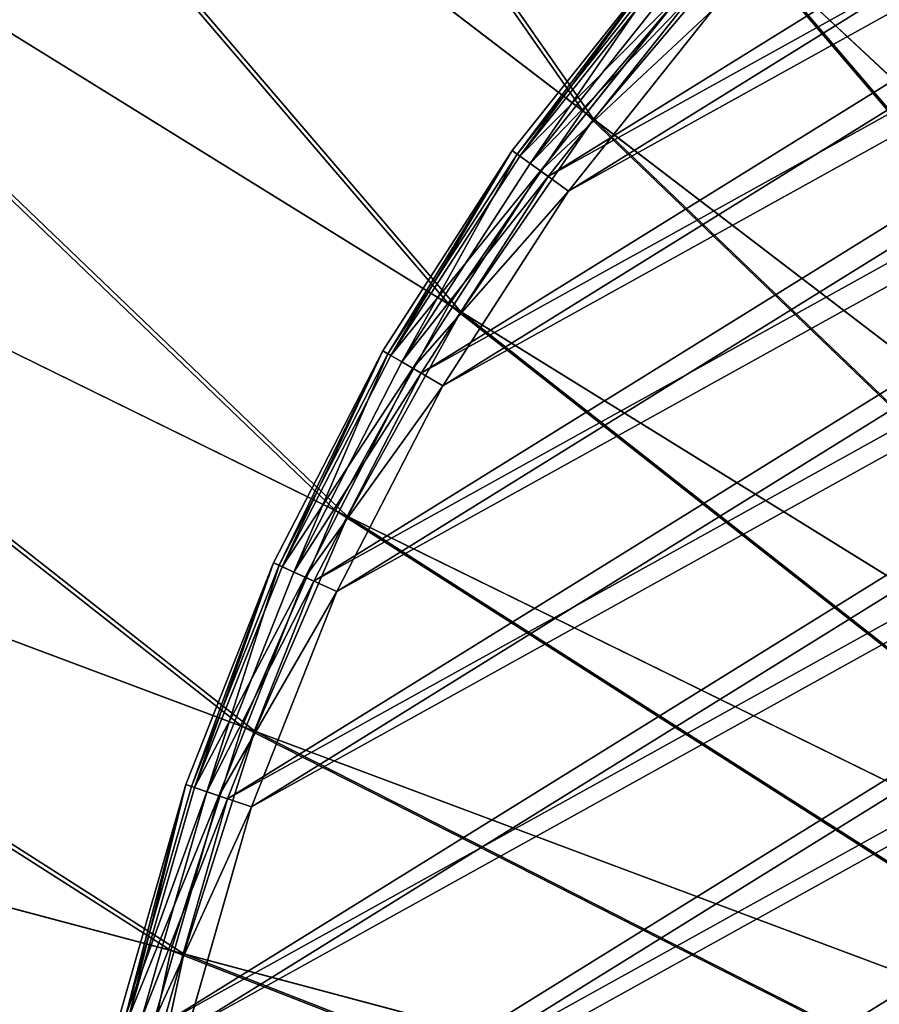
# Model space of a CAD drawing. Extents: x 0 to 335, y 0 to 335.
# Tile 47 of 101: x 132 to 144, y 175 to 190. Entities that reach past the tile are written whole.
import ezdxf

# ---------------------------------------------------------------- set-up
doc = ezdxf.new("R2010")
doc.units = 0
doc.layers.get('0').update_dxf_attribs({"color": 13, "linetype": 'CONTINUOUS'})

# ---------------------------------------------------------------- blocks, each defined once
blk = doc.blocks.new('GROUP_9')
for p, q in [((58.88, 60.437, 21.654), (61.26, 57.972, 21.654)), ((61.324, 58.029, 21.212), (58.938, 60.5, 21.212)), ((61.324, 58.029, 1), (58.938, 60.5, 1)), ((58.847, 60.402, 0.5), (61.223, 57.94, 0.5)), ((58.72, 60.267, 21.978), (61.084, 57.819, 21.978)), ((60.845, 57.609, 22.096), (58.502, 60.035, 22.096)), ((58.596, 60.135, 0.134), (60.947, 57.699, 0.134)), ((58.253, 59.77), (60.571, 57.369)), ((61.223, 57.94, 0.5), (61.324, 58.029, 1)), ((61.26, 57.972, 21.654), (61.324, 58.029, 21.212)), ((63.456, 55.336, 21.212), (61.324, 58.029, 21.212)), ((61.324, 58.029, 1), (61.324, 58.029, 21.212)), ((63.456, 55.336, 1), (61.324, 58.029, 1)), ((60.947, 57.699, 0.134), (61.223, 57.94, 0.5)), ((61.084, 57.819, 21.978), (61.26, 57.972, 21.654)), ((61.223, 57.94, 0.5), (63.347, 55.258, 0.5)), ((61.26, 57.972, 21.654), (63.387, 55.286, 21.654)), ((60.845, 57.609, 22.096), (61.084, 57.819, 21.978)), ((61.084, 57.819, 21.978), (63.197, 55.15, 21.978)), ((60.571, 57.369), (60.947, 57.699, 0.134)), ((62.938, 54.965, 22.096), (60.845, 57.609, 22.096)), ((60.947, 57.699, 0.134), (63.049, 55.045, 0.134)), ((60.571, 57.369), (62.642, 54.754)), ((63.456, 55.336, 1), (63.347, 55.258, 0.5)), ((63.387, 55.286, 21.654), (63.456, 55.336, 21.212)), ((65.314, 52.447, 21.212), (63.456, 55.336, 21.212)), ((63.456, 55.336, 1), (63.456, 55.336, 21.212)), ((65.314, 52.447, 1), (63.456, 55.336, 1)), ((63.347, 55.258, 0.5), (63.049, 55.045, 0.134)), ((63.197, 55.15, 21.978), (63.387, 55.286, 21.654)), ((63.347, 55.258, 0.5), (65.198, 52.38, 0.5)), ((63.387, 55.286, 21.654), (65.24, 52.404, 21.654)), ((63.049, 55.045, 0.134), (62.642, 54.754)), ((62.938, 54.965, 22.096), (63.197, 55.15, 21.978)), ((63.049, 55.045, 0.134), (64.88, 52.197, 0.134)), ((63.197, 55.15, 21.978), (65.038, 52.288, 21.978)), ((64.762, 52.129, 22.096), (62.938, 54.965, 22.096)), ((62.642, 54.754), (64.446, 51.947)), ((64.88, 52.197, 0.134), (65.198, 52.38, 0.5)), ((65.038, 52.288, 21.978), (65.24, 52.404, 21.654)), ((65.198, 52.38, 0.5), (65.314, 52.447, 1)), ((65.198, 52.38, 0.5), (66.758, 49.334, 0.5)), ((65.24, 52.404, 21.654), (65.314, 52.447, 21.212)), ((65.24, 52.404, 21.654), (66.802, 49.355, 21.654)), ((66.88, 49.39, 21.212), (65.314, 52.447, 21.212)), ((65.314, 52.447, 1), (65.314, 52.447, 21.212)), ((66.88, 49.39, 1), (65.314, 52.447, 1)), ((64.446, 51.947), (64.88, 52.197, 0.134)), ((64.762, 52.129, 22.096), (65.038, 52.288, 21.978)), ((64.88, 52.197, 0.134), (66.424, 49.184, 0.134)), ((65.038, 52.288, 21.978), (66.59, 49.259, 21.978)), ((66.299, 49.127, 22.096), (64.762, 52.129, 22.096)), ((64.446, 51.947), (65.967, 48.978)), ((66.88, 49.39, 1), (66.758, 49.334, 0.5)), ((66.802, 49.355, 21.654), (66.88, 49.39, 21.212)), ((68.138, 46.194, 21.212), (66.88, 49.39, 21.212)), ((66.88, 49.39, 1), (66.88, 49.39, 21.212)), ((68.138, 46.194, 1), (66.88, 49.39, 1)), ((66.299, 49.127, 22.096), (66.59, 49.259, 21.978)), ((66.758, 49.334, 0.5), (66.424, 49.184, 0.134)), ((66.59, 49.259, 21.978), (66.802, 49.355, 21.654)), ((66.59, 49.259, 21.978), (67.837, 46.092, 21.978)), ((66.758, 49.334, 0.5), (68.011, 46.151, 0.5)), ((66.802, 49.355, 21.654), (68.058, 46.167, 21.654)), ((66.424, 49.184, 0.134), (65.967, 48.978)), ((67.535, 45.99, 22.096), (66.299, 49.127, 22.096)), ((66.424, 49.184, 0.134), (67.664, 46.033, 0.134)), ((65.967, 48.978), (67.19, 45.873))]:
    blk.add_line(p, q)
mesh = blk.add_polyface()
corners = [(0.908, 30.538, 22.096), (0.696, 37.27, 22.096), (0.637, 33.899, 22.096), (1.085, 40.62, 22.096), (1.508, 27.219, 22.096), (1.801, 43.916, 22.096), (2.43, 23.975, 22.096), (2.836, 47.125, 22.096), (3.666, 20.838, 22.096), (4.181, 50.217, 22.096), (5.203, 17.836, 22.096), (5.823, 53.163, 22.096), (7.027, 15, 22.096), (7.745, 55.934, 22.096), (9.12, 12.356, 22.096), (9.93, 58.502, 22.096), (11.463, 9.93, 22.096), (12.356, 60.845, 22.096), (14.032, 7.745, 22.096), (15, 62.938, 22.096), (16.802, 5.823, 22.096), (17.836, 64.762, 22.096), (19.748, 4.181, 22.096), (20.838, 66.299, 22.096), (22.84, 2.836, 22.096), (23.975, 67.535, 22.096), (26.05, 1.801, 22.096), (27.219, 68.457, 22.096), (29.345, 1.085, 22.096), (30.538, 69.057, 22.096), (32.695, 0.696, 22.096), (33.899, 69.328, 22.096), (36.066, 0.637, 22.096), (37.27, 69.269, 22.096), (39.428, 0.908, 22.096), (40.62, 68.88, 22.096), (42.746, 1.508, 22.096), (43.916, 68.164, 22.096), (45.99, 2.43, 22.096), (47.125, 67.129, 22.096), (49.127, 3.666, 22.096), (50.217, 65.784, 22.096), (52.129, 5.203, 22.096), (53.163, 64.142, 22.096), (54.965, 7.027, 22.096), (55.934, 62.22, 22.096), (57.609, 9.12, 22.096), (58.502, 60.035, 22.096), (60.035, 11.463, 22.096), (60.845, 57.609, 22.096), (62.22, 14.032, 22.096), (62.938, 54.965, 22.096), (64.142, 16.802, 22.096), (64.762, 52.129, 22.096), (65.784, 19.748, 22.096), (66.299, 49.127, 22.096), (67.129, 22.84, 22.096), (67.535, 45.99, 22.096), (68.164, 26.05, 22.096), (68.457, 42.746, 22.096), (68.88, 29.345, 22.096), (69.057, 39.428, 22.096), (69.269, 32.695, 22.096), (69.328, 36.066, 22.096)]
mesh.append_faces([[corners[k] for k in face] for face in [(0, 1, 2), (61, 62, 63)]], dxfattribs={"vtx0": -1})
mesh.append_faces([[corners[k] for k in face] for face in [(1, 0, 3), (3, 4, 5), (5, 6, 7), (7, 8, 9), (9, 10, 11), (11, 12, 13), (13, 14, 15), (15, 16, 17), (17, 18, 19), (19, 20, 21), (21, 22, 23), (23, 24, 25), (25, 26, 27), (27, 28, 29), (29, 30, 31), (31, 32, 33), (33, 34, 35), (35, 36, 37), (37, 38, 39), (39, 40, 41), (41, 42, 43), (43, 44, 45), (45, 46, 47), (47, 48, 49), (49, 50, 51), (51, 52, 53), (53, 54, 55), (55, 56, 57), (57, 58, 59), (59, 60, 61)]], dxfattribs={"vtx0": -1, "vtx1": -1})
mesh.append_faces([[corners[k] for k in face] for face in [(3, 0, 4), (5, 4, 6), (7, 6, 8), (9, 8, 10), (11, 10, 12), (13, 12, 14), (15, 14, 16), (17, 16, 18), (19, 18, 20), (21, 20, 22), (23, 22, 24), (25, 24, 26), (27, 26, 28), (29, 28, 30), (31, 30, 32), (33, 32, 34), (35, 34, 36), (37, 36, 38), (39, 38, 40), (41, 40, 42), (43, 42, 44), (45, 44, 46), (47, 46, 48), (49, 48, 50), (51, 50, 52), (53, 52, 54), (55, 54, 56), (57, 56, 58), (59, 58, 60), (61, 60, 62)]], dxfattribs={"vtx0": -1, "vtx2": -1})
mesh = blk.add_polyface()
corners = [(1.059, 37.246), (1.269, 30.585), (1.001, 33.91), (1.444, 40.56), (1.863, 27.301), (2.153, 43.821), (2.775, 24.092), (3.177, 46.996), (3.998, 20.988), (4.508, 50.056), (5.519, 18.018), (6.132, 52.97), (7.323, 15.212), (8.034, 55.712), (9.395, 12.596), (10.196, 58.253), (11.712, 10.196), (12.596, 60.571), (14.254, 8.034), (15.212, 62.642), (16.995, 6.132), (18.018, 64.446), (19.909, 4.508), (20.988, 65.967), (22.969, 3.177), (24.092, 67.19), (26.144, 2.153), (27.301, 68.102), (29.405, 1.444), (30.585, 68.696), (32.719, 1.059), (33.91, 68.964), (36.055, 1.001), (37.246, 68.906), (39.381, 1.269), (40.56, 68.521), (42.664, 1.863), (43.821, 67.812), (45.873, 2.775), (46.996, 66.788), (48.978, 3.998), (50.056, 65.457), (51.947, 5.519), (52.97, 63.833), (54.754, 7.323), (55.712, 61.931), (57.369, 9.395), (58.253, 59.77), (59.77, 11.712), (60.571, 57.369), (61.931, 14.254), (62.642, 54.754), (63.833, 16.995), (64.446, 51.947), (65.457, 19.909), (65.967, 48.978), (66.788, 22.969), (67.19, 45.873), (67.812, 26.144), (68.102, 42.664), (68.521, 29.405), (68.696, 39.381), (68.906, 32.719), (68.964, 36.055)]
mesh.append_faces([[corners[k] for k in face] for face in [(0, 1, 2), (62, 61, 63)]], dxfattribs={"vtx0": -1})
mesh.append_faces([[corners[k] for k in face] for face in [(1, 3, 4), (4, 5, 6), (6, 7, 8), (8, 9, 10), (10, 11, 12), (12, 13, 14), (14, 15, 16), (16, 17, 18), (18, 19, 20), (20, 21, 22), (22, 23, 24), (24, 25, 26), (26, 27, 28), (28, 29, 30), (30, 31, 32), (32, 33, 34), (34, 35, 36), (36, 37, 38), (38, 39, 40), (40, 41, 42), (42, 43, 44), (44, 45, 46), (46, 47, 48), (48, 49, 50), (50, 51, 52), (52, 53, 54), (54, 55, 56), (56, 57, 58), (58, 59, 60), (60, 61, 62)]], dxfattribs={"vtx0": -1, "vtx1": -1})
mesh.append_faces([[corners[k] for k in face] for face in [(1, 0, 3), (4, 3, 5), (6, 5, 7), (8, 7, 9), (10, 9, 11), (12, 11, 13), (14, 13, 15), (16, 15, 17), (18, 17, 19), (20, 19, 21), (22, 21, 23), (24, 23, 25), (26, 25, 27), (28, 27, 29), (30, 29, 31), (32, 31, 33), (34, 33, 35), (36, 35, 37), (38, 37, 39), (40, 39, 41), (42, 41, 43), (44, 43, 45), (46, 45, 47), (48, 47, 49), (50, 49, 51), (52, 51, 53), (54, 53, 55), (56, 55, 57), (58, 57, 59), (60, 59, 61)]], dxfattribs={"vtx0": -1, "vtx2": -1})
mesh = blk.add_polyface()
corners = [(61.084, 57.819, 21.978), (58.88, 60.437, 21.654), (58.72, 60.267, 21.978), (61.26, 57.972, 21.654)]
mesh.append_faces([[corners[k] for k in face] for face in [(0, 1, 2), (1, 0, 3)]], dxfattribs={"vtx0": -1})
mesh = blk.add_polyface()
corners = [(58.847, 60.402, 0.5), (61.324, 58.029, 1), (61.223, 57.94, 0.5), (58.938, 60.5, 1)]
mesh.append_faces([[corners[k] for k in face] for face in [(0, 1, 2), (1, 0, 3)]], dxfattribs={"vtx0": -1})
mesh = blk.add_polyface()
corners = [(61.324, 58.029, 21.212), (58.88, 60.437, 21.654), (61.26, 57.972, 21.654), (58.938, 60.5, 21.212)]
mesh.append_faces([[corners[k] for k in face] for face in [(0, 1, 2), (1, 0, 3)]], dxfattribs={"vtx0": -1})
mesh = blk.add_polyface()
corners = [(61.324, 58.029, 1), (58.938, 60.5, 21.212), (61.324, 58.029, 21.212), (58.938, 60.5, 1)]
mesh.append_faces([[corners[k] for k in face] for face in [(0, 1, 2), (1, 0, 3)]], dxfattribs={"vtx0": -1})
mesh = blk.add_polyface()
corners = [(58.847, 60.402, 0.5), (60.947, 57.699, 0.134), (58.596, 60.135, 0.134), (61.223, 57.94, 0.5)]
mesh.append_faces([[corners[k] for k in face] for face in [(0, 1, 2), (1, 0, 3)]], dxfattribs={"vtx0": -1})
mesh = blk.add_polyface()
corners = [(60.845, 57.609, 22.096), (58.72, 60.267, 21.978), (58.502, 60.035, 22.096), (61.084, 57.819, 21.978)]
mesh.append_faces([[corners[k] for k in face] for face in [(0, 1, 2), (1, 0, 3)]], dxfattribs={"vtx0": -1})
mesh = blk.add_polyface()
corners = [(58.596, 60.135, 0.134), (60.571, 57.369), (58.253, 59.77), (60.947, 57.699, 0.134)]
mesh.append_faces([[corners[k] for k in face] for face in [(0, 1, 2), (1, 0, 3)]], dxfattribs={"vtx0": -1})
mesh = blk.add_polyface()
corners = [(61.223, 57.94, 0.5), (63.456, 55.336, 1), (63.347, 55.258, 0.5), (61.324, 58.029, 1)]
mesh.append_faces([[corners[k] for k in face] for face in [(0, 1, 2), (1, 0, 3)]], dxfattribs={"vtx0": -1})
mesh = blk.add_polyface()
corners = [(63.456, 55.336, 21.212), (61.26, 57.972, 21.654), (63.387, 55.286, 21.654), (61.324, 58.029, 21.212)]
mesh.append_faces([[corners[k] for k in face] for face in [(0, 1, 2), (1, 0, 3)]], dxfattribs={"vtx0": -1})
mesh = blk.add_polyface()
corners = [(63.456, 55.336, 1), (61.324, 58.029, 21.212), (63.456, 55.336, 21.212), (61.324, 58.029, 1)]
mesh.append_faces([[corners[k] for k in face] for face in [(0, 1, 2), (1, 0, 3)]], dxfattribs={"vtx0": -1})
mesh = blk.add_polyface()
corners = [(61.223, 57.94, 0.5), (63.049, 55.045, 0.134), (60.947, 57.699, 0.134), (63.347, 55.258, 0.5)]
mesh.append_faces([[corners[k] for k in face] for face in [(0, 1, 2), (1, 0, 3)]], dxfattribs={"vtx0": -1})
mesh = blk.add_polyface()
corners = [(63.387, 55.286, 21.654), (61.084, 57.819, 21.978), (63.197, 55.15, 21.978), (61.26, 57.972, 21.654)]
mesh.append_faces([[corners[k] for k in face] for face in [(0, 1, 2), (1, 0, 3)]], dxfattribs={"vtx0": -1})
mesh = blk.add_polyface()
corners = [(62.938, 54.965, 22.096), (61.084, 57.819, 21.978), (60.845, 57.609, 22.096), (63.197, 55.15, 21.978)]
mesh.append_faces([[corners[k] for k in face] for face in [(0, 1, 2), (1, 0, 3)]], dxfattribs={"vtx0": -1})
mesh = blk.add_polyface()
corners = [(60.947, 57.699, 0.134), (62.642, 54.754), (60.571, 57.369), (63.049, 55.045, 0.134)]
mesh.append_faces([[corners[k] for k in face] for face in [(0, 1, 2), (1, 0, 3)]], dxfattribs={"vtx0": -1})
mesh = blk.add_polyface()
corners = [(63.347, 55.258, 0.5), (65.314, 52.447, 1), (65.198, 52.38, 0.5), (63.456, 55.336, 1)]
mesh.append_faces([[corners[k] for k in face] for face in [(0, 1, 2), (1, 0, 3)]], dxfattribs={"vtx0": -1})
mesh = blk.add_polyface()
corners = [(65.314, 52.447, 21.212), (63.387, 55.286, 21.654), (65.24, 52.404, 21.654), (63.456, 55.336, 21.212)]
mesh.append_faces([[corners[k] for k in face] for face in [(0, 1, 2), (1, 0, 3)]], dxfattribs={"vtx0": -1})
mesh = blk.add_polyface()
corners = [(63.456, 55.336, 1), (65.314, 52.447, 21.212), (65.314, 52.447, 1), (63.456, 55.336, 21.212)]
mesh.append_faces([[corners[k] for k in face] for face in [(0, 1, 2), (1, 0, 3)]], dxfattribs={"vtx0": -1})
mesh = blk.add_polyface()
corners = [(63.347, 55.258, 0.5), (64.88, 52.197, 0.134), (63.049, 55.045, 0.134), (65.198, 52.38, 0.5)]
mesh.append_faces([[corners[k] for k in face] for face in [(0, 1, 2), (1, 0, 3)]], dxfattribs={"vtx0": -1})
mesh = blk.add_polyface()
corners = [(65.24, 52.404, 21.654), (63.197, 55.15, 21.978), (65.038, 52.288, 21.978), (63.387, 55.286, 21.654)]
mesh.append_faces([[corners[k] for k in face] for face in [(0, 1, 2), (1, 0, 3)]], dxfattribs={"vtx0": -1})
mesh = blk.add_polyface()
corners = [(63.049, 55.045, 0.134), (64.446, 51.947), (62.642, 54.754), (64.88, 52.197, 0.134)]
mesh.append_faces([[corners[k] for k in face] for face in [(0, 1, 2), (1, 0, 3)]], dxfattribs={"vtx0": -1})
mesh = blk.add_polyface()
corners = [(64.762, 52.129, 22.096), (63.197, 55.15, 21.978), (62.938, 54.965, 22.096), (65.038, 52.288, 21.978)]
mesh.append_faces([[corners[k] for k in face] for face in [(0, 1, 2), (1, 0, 3)]], dxfattribs={"vtx0": -1})
mesh = blk.add_polyface()
corners = [(65.198, 52.38, 0.5), (66.424, 49.184, 0.134), (64.88, 52.197, 0.134), (66.758, 49.334, 0.5)]
mesh.append_faces([[corners[k] for k in face] for face in [(0, 1, 2), (1, 0, 3)]], dxfattribs={"vtx0": -1})
mesh = blk.add_polyface()
corners = [(66.802, 49.355, 21.654), (65.038, 52.288, 21.978), (66.59, 49.259, 21.978), (65.24, 52.404, 21.654)]
mesh.append_faces([[corners[k] for k in face] for face in [(0, 1, 2), (1, 0, 3)]], dxfattribs={"vtx0": -1})
mesh = blk.add_polyface()
corners = [(65.198, 52.38, 0.5), (66.88, 49.39, 1), (66.758, 49.334, 0.5), (65.314, 52.447, 1)]
mesh.append_faces([[corners[k] for k in face] for face in [(0, 1, 2), (1, 0, 3)]], dxfattribs={"vtx0": -1})
mesh = blk.add_polyface()
corners = [(66.88, 49.39, 21.212), (65.24, 52.404, 21.654), (66.802, 49.355, 21.654), (65.314, 52.447, 21.212)]
mesh.append_faces([[corners[k] for k in face] for face in [(0, 1, 2), (1, 0, 3)]], dxfattribs={"vtx0": -1})
mesh = blk.add_polyface()
corners = [(65.314, 52.447, 1), (66.88, 49.39, 21.212), (66.88, 49.39, 1), (65.314, 52.447, 21.212)]
mesh.append_faces([[corners[k] for k in face] for face in [(0, 1, 2), (1, 0, 3)]], dxfattribs={"vtx0": -1})
mesh = blk.add_polyface()
corners = [(64.88, 52.197, 0.134), (65.967, 48.978), (64.446, 51.947), (66.424, 49.184, 0.134)]
mesh.append_faces([[corners[k] for k in face] for face in [(0, 1, 2), (1, 0, 3)]], dxfattribs={"vtx0": -1})
mesh = blk.add_polyface()
corners = [(66.299, 49.127, 22.096), (65.038, 52.288, 21.978), (64.762, 52.129, 22.096), (66.59, 49.259, 21.978)]
mesh.append_faces([[corners[k] for k in face] for face in [(0, 1, 2), (1, 0, 3)]], dxfattribs={"vtx0": -1})
mesh = blk.add_polyface()
corners = [(66.758, 49.334, 0.5), (68.138, 46.194, 1), (68.011, 46.151, 0.5), (66.88, 49.39, 1)]
mesh.append_faces([[corners[k] for k in face] for face in [(0, 1, 2), (1, 0, 3)]], dxfattribs={"vtx0": -1})
mesh = blk.add_polyface()
corners = [(68.138, 46.194, 21.212), (66.802, 49.355, 21.654), (68.058, 46.167, 21.654), (66.88, 49.39, 21.212)]
mesh.append_faces([[corners[k] for k in face] for face in [(0, 1, 2), (1, 0, 3)]], dxfattribs={"vtx0": -1})
mesh = blk.add_polyface()
corners = [(66.88, 49.39, 1), (68.138, 46.194, 21.212), (68.138, 46.194, 1), (66.88, 49.39, 21.212)]
mesh.append_faces([[corners[k] for k in face] for face in [(0, 1, 2), (1, 0, 3)]], dxfattribs={"vtx0": -1})
mesh = blk.add_polyface()
corners = [(67.535, 45.99, 22.096), (66.59, 49.259, 21.978), (66.299, 49.127, 22.096), (67.837, 46.092, 21.978)]
mesh.append_faces([[corners[k] for k in face] for face in [(0, 1, 2), (1, 0, 3)]], dxfattribs={"vtx0": -1})
mesh = blk.add_polyface()
corners = [(66.758, 49.334, 0.5), (67.664, 46.033, 0.134), (66.424, 49.184, 0.134), (68.011, 46.151, 0.5)]
mesh.append_faces([[corners[k] for k in face] for face in [(0, 1, 2), (1, 0, 3)]], dxfattribs={"vtx0": -1})
mesh = blk.add_polyface()
corners = [(68.058, 46.167, 21.654), (66.59, 49.259, 21.978), (67.837, 46.092, 21.978), (66.802, 49.355, 21.654)]
mesh.append_faces([[corners[k] for k in face] for face in [(0, 1, 2), (1, 0, 3)]], dxfattribs={"vtx0": -1})
mesh = blk.add_polyface()
corners = [(66.424, 49.184, 0.134), (67.19, 45.873), (65.967, 48.978), (67.664, 46.033, 0.134)]
mesh.append_faces([[corners[k] for k in face] for face in [(0, 1, 2), (1, 0, 3)]], dxfattribs={"vtx0": -1})
blk = doc.blocks.new('GROUP_8')
blk.add_blockref('GROUP_9', (15.392, 15.392, -5))
blk = doc.blocks.new('GROUP_6')
for p, q in [((139.966, 188.368, 161.83), (127.472, 197.918, 157.895)), ((140.121, 188.25, 160.847), (127.702, 197.742, 156.937)), ((124.672, 193.858, 157.895), (138.043, 185.578, 161.83)), ((124.919, 193.705, 156.937), (138.209, 185.476, 160.847)), ((139.966, 188.368, 161.83), (142.153, 190.956, 161.83)), ((142.153, 190.956, 161.83), (153.878, 180.016, 164.205)), ((140.121, 188.25, 160.847), (142.296, 190.823, 160.847)), ((153.95, 179.949, 163.209), (142.296, 190.823, 160.847)), ((136.402, 182.613, 161.83), (122.285, 189.542, 157.895)), ((122.545, 189.414, 156.937), (136.577, 182.527, 160.847)), ((138.043, 185.578, 161.83), (139.966, 188.368, 161.83)), ((152.707, 178.63, 164.205), (139.966, 188.368, 161.83)), ((138.209, 185.476, 160.847), (140.121, 188.25, 160.847)), ((152.785, 178.571, 163.209), (140.121, 188.25, 160.847)), ((136.402, 182.613, 161.83), (138.043, 185.578, 161.83)), ((138.043, 185.578, 161.83), (151.677, 177.136, 164.205)), ((136.577, 182.527, 160.847), (138.209, 185.476, 160.847)), ((138.209, 185.476, 160.847), (151.76, 177.084, 163.209)), ((120.332, 185.014, 157.895), (135.06, 179.502, 161.83)), ((120.604, 184.912, 156.937), (135.243, 179.433, 160.847)), ((135.06, 179.502, 161.83), (136.402, 182.613, 161.83)), ((150.798, 175.548, 164.205), (136.402, 182.613, 161.83)), ((135.243, 179.433, 160.847), (136.577, 182.527, 160.847)), ((136.577, 182.527, 160.847), (150.886, 175.505, 163.209)), ((118.832, 180.315, 157.895), (134.03, 176.274, 161.83)), ((119.113, 180.241, 156.937), (134.218, 176.224, 160.847)), ((134.03, 176.274, 161.83), (135.06, 179.502, 161.83)), ((134.218, 176.224, 160.847), (135.243, 179.433, 160.847)), ((135.06, 179.502, 161.83), (150.079, 173.881, 164.205)), ((135.243, 179.433, 160.847), (150.171, 173.847, 163.209)), ((133.321, 172.96, 161.83), (134.03, 176.274, 161.83)), ((133.513, 172.929, 160.847), (134.218, 176.224, 160.847)), ((134.03, 176.274, 161.83), (149.527, 172.152, 164.205)), ((134.218, 176.224, 160.847), (149.622, 172.127, 163.209))]:
    blk.add_line(p, q)
mesh = blk.add_polyface()
corners = [(139.966, 188.368, 161.83), (130.655, 201.685, 157.895), (127.472, 197.918, 157.895), (142.153, 190.956, 161.83)]
mesh.append_faces([[corners[k] for k in face] for face in [(0, 1, 2), (1, 0, 3)]], dxfattribs={"vtx0": -1})
mesh = blk.add_polyface()
corners = [(130.867, 201.487, 156.937), (140.121, 188.25, 160.847), (127.702, 197.742, 156.937), (142.296, 190.823, 160.847)]
mesh.append_faces([[corners[k] for k in face] for face in [(0, 1, 2), (1, 0, 3)]], dxfattribs={"vtx0": -1})
mesh = blk.add_polyface()
corners = [(138.043, 185.578, 161.83), (127.472, 197.918, 157.895), (124.672, 193.858, 157.895), (139.966, 188.368, 161.83)]
mesh.append_faces([[corners[k] for k in face] for face in [(0, 1, 2), (1, 0, 3)]], dxfattribs={"vtx0": -1})
mesh = blk.add_polyface()
corners = [(127.702, 197.742, 156.937), (138.209, 185.476, 160.847), (124.919, 193.705, 156.937), (140.121, 188.25, 160.847)]
mesh.append_faces([[corners[k] for k in face] for face in [(0, 1, 2), (1, 0, 3)]], dxfattribs={"vtx0": -1})
mesh = blk.add_polyface()
corners = [(136.402, 182.613, 161.83), (124.672, 193.858, 157.895), (122.285, 189.542, 157.895), (138.043, 185.578, 161.83)]
mesh.append_faces([[corners[k] for k in face] for face in [(0, 1, 2), (1, 0, 3)]], dxfattribs={"vtx0": -1})
mesh = blk.add_polyface()
corners = [(124.919, 193.705, 156.937), (136.577, 182.527, 160.847), (122.545, 189.414, 156.937), (138.209, 185.476, 160.847)]
mesh.append_faces([[corners[k] for k in face] for face in [(0, 1, 2), (1, 0, 3)]], dxfattribs={"vtx0": -1})
mesh = blk.add_polyface()
corners = [(153.878, 180.016, 164.205), (144.584, 193.318, 161.83), (142.153, 190.956, 161.83), (155.18, 181.281, 164.205)]
mesh.append_faces([[corners[k] for k in face] for face in [(0, 1, 2), (1, 0, 3)]], dxfattribs={"vtx0": -1})
mesh = blk.add_polyface()
corners = [(144.713, 193.171, 160.847), (153.95, 179.949, 163.209), (142.296, 190.823, 160.847), (155.245, 181.207, 163.209)]
mesh.append_faces([[corners[k] for k in face] for face in [(0, 1, 2), (1, 0, 3)]], dxfattribs={"vtx0": -1})
mesh = blk.add_polyface()
corners = [(152.707, 178.63, 164.205), (142.153, 190.956, 161.83), (139.966, 188.368, 161.83), (153.878, 180.016, 164.205)]
mesh.append_faces([[corners[k] for k in face] for face in [(0, 1, 2), (1, 0, 3)]], dxfattribs={"vtx0": -1})
mesh = blk.add_polyface()
corners = [(142.296, 190.823, 160.847), (152.785, 178.571, 163.209), (140.121, 188.25, 160.847), (153.95, 179.949, 163.209)]
mesh.append_faces([[corners[k] for k in face] for face in [(0, 1, 2), (1, 0, 3)]], dxfattribs={"vtx0": -1})
mesh = blk.add_polyface()
corners = [(135.06, 179.502, 161.83), (122.285, 189.542, 157.895), (120.332, 185.014, 157.895), (136.402, 182.613, 161.83)]
mesh.append_faces([[corners[k] for k in face] for face in [(0, 1, 2), (1, 0, 3)]], dxfattribs={"vtx0": -1})
mesh = blk.add_polyface()
corners = [(122.545, 189.414, 156.937), (135.243, 179.433, 160.847), (120.604, 184.912, 156.937), (136.577, 182.527, 160.847)]
mesh.append_faces([[corners[k] for k in face] for face in [(0, 1, 2), (1, 0, 3)]], dxfattribs={"vtx0": -1})
mesh = blk.add_polyface()
corners = [(151.677, 177.136, 164.205), (139.966, 188.368, 161.83), (138.043, 185.578, 161.83), (152.707, 178.63, 164.205)]
mesh.append_faces([[corners[k] for k in face] for face in [(0, 1, 2), (1, 0, 3)]], dxfattribs={"vtx0": -1})
mesh = blk.add_polyface()
corners = [(140.121, 188.25, 160.847), (151.76, 177.084, 163.209), (138.209, 185.476, 160.847), (152.785, 178.571, 163.209)]
mesh.append_faces([[corners[k] for k in face] for face in [(0, 1, 2), (1, 0, 3)]], dxfattribs={"vtx0": -1})
mesh = blk.add_polyface()
corners = [(150.798, 175.548, 164.205), (138.043, 185.578, 161.83), (136.402, 182.613, 161.83), (151.677, 177.136, 164.205)]
mesh.append_faces([[corners[k] for k in face] for face in [(0, 1, 2), (1, 0, 3)]], dxfattribs={"vtx0": -1})
mesh = blk.add_polyface()
corners = [(138.209, 185.476, 160.847), (150.886, 175.505, 163.209), (136.577, 182.527, 160.847), (151.76, 177.084, 163.209)]
mesh.append_faces([[corners[k] for k in face] for face in [(0, 1, 2), (1, 0, 3)]], dxfattribs={"vtx0": -1})
mesh = blk.add_polyface()
corners = [(134.03, 176.274, 161.83), (120.332, 185.014, 157.895), (118.832, 180.315, 157.895), (135.06, 179.502, 161.83)]
mesh.append_faces([[corners[k] for k in face] for face in [(0, 1, 2), (1, 0, 3)]], dxfattribs={"vtx0": -1})
mesh = blk.add_polyface()
corners = [(120.604, 184.912, 156.937), (134.218, 176.224, 160.847), (119.113, 180.241, 156.937), (135.243, 179.433, 160.847)]
mesh.append_faces([[corners[k] for k in face] for face in [(0, 1, 2), (1, 0, 3)]], dxfattribs={"vtx0": -1})
mesh = blk.add_polyface()
corners = [(150.079, 173.881, 164.205), (136.402, 182.613, 161.83), (135.06, 179.502, 161.83), (150.798, 175.548, 164.205)]
mesh.append_faces([[corners[k] for k in face] for face in [(0, 1, 2), (1, 0, 3)]], dxfattribs={"vtx0": -1})
mesh = blk.add_polyface()
corners = [(136.577, 182.527, 160.847), (150.171, 173.847, 163.209), (135.243, 179.433, 160.847), (150.886, 175.505, 163.209)]
mesh.append_faces([[corners[k] for k in face] for face in [(0, 1, 2), (1, 0, 3)]], dxfattribs={"vtx0": -1})
mesh = blk.add_polyface()
corners = [(133.321, 172.96, 161.83), (118.832, 180.315, 157.895), (117.8, 175.493, 157.895), (134.03, 176.274, 161.83)]
mesh.append_faces([[corners[k] for k in face] for face in [(0, 1, 2), (1, 0, 3)]], dxfattribs={"vtx0": -1})
mesh = blk.add_polyface()
corners = [(119.113, 180.241, 156.937), (133.513, 172.929, 160.847), (118.086, 175.446, 156.937), (134.218, 176.224, 160.847)]
mesh.append_faces([[corners[k] for k in face] for face in [(0, 1, 2), (1, 0, 3)]], dxfattribs={"vtx0": -1})
mesh = blk.add_polyface()
corners = [(149.527, 172.152, 164.205), (135.06, 179.502, 161.83), (134.03, 176.274, 161.83), (150.079, 173.881, 164.205)]
mesh.append_faces([[corners[k] for k in face] for face in [(0, 1, 2), (1, 0, 3)]], dxfattribs={"vtx0": -1})
mesh = blk.add_polyface()
corners = [(135.243, 179.433, 160.847), (149.622, 172.127, 163.209), (134.218, 176.224, 160.847), (150.171, 173.847, 163.209)]
mesh.append_faces([[corners[k] for k in face] for face in [(0, 1, 2), (1, 0, 3)]], dxfattribs={"vtx0": -1})
mesh = blk.add_polyface()
corners = [(149.148, 170.378, 164.205), (134.03, 176.274, 161.83), (133.321, 172.96, 161.83), (149.527, 172.152, 164.205)]
mesh.append_faces([[corners[k] for k in face] for face in [(0, 1, 2), (1, 0, 3)]], dxfattribs={"vtx0": -1})
mesh = blk.add_polyface()
corners = [(134.218, 176.224, 160.847), (149.244, 170.362, 163.209), (133.513, 172.929, 160.847), (149.622, 172.127, 163.209)]
mesh.append_faces([[corners[k] for k in face] for face in [(0, 1, 2), (1, 0, 3)]], dxfattribs={"vtx0": -1})
blk = doc.blocks.new('GROUP_1')
blk.add_blockref('GROUP_6', (0, 0))
at = {"zscale": -1, "rotation": 120}
blk.add_blockref('GROUP_8', (236.189, 148.937, 724.121), dxfattribs=at)

msp = doc.modelspace()

# ---------------------------------------------------------------- block references
msp.add_blockref('GROUP_1', (0, 0))

doc.saveas('drawing.dxf')
